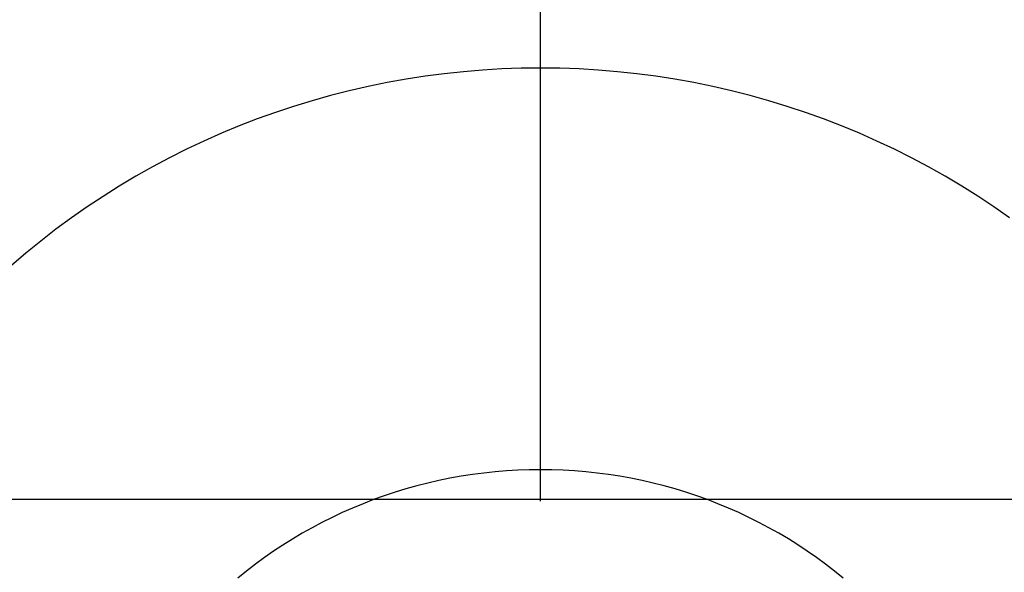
# Model space of a CAD drawing. Extents: x -5 to 5, y -2 to 2.
# Tile 33 of 59: x -0.141 to 0.126, y 1.281 to 1.431. Entities that reach past the tile are written whole.
import ezdxf

# ---------------------------------------------------------------- set-up
doc = ezdxf.new("R2010")
doc.units = 0
doc.linetypes.add('DASHDOT', pattern=[1, 0.5, -0.25, 0, -0.25])

msp = doc.modelspace()

# ---------------------------------------------------------------- linework, layer by layer
at = {"layer": 'center lines', "color": 4, "linetype": 'DASHDOT'}
msp.add_line((0, -2), (0, 2), dxfattribs=at)
at = {"layer": 'solid extract', "color": 5, "linetype": 'CONTINUOUS'}
for p, q in [((-0.02093, 1.41663, -2.974578), (-0.026142, 1.416072, -2.974413)), ((-0.015716, 1.417064, -2.974706), (-0.02093, 1.41663, -2.974578)), ((-0.010483, 1.417375, -2.974798), (-0.015716, 1.417064, -2.974706)), ((-0.005249, 1.417561, -2.974853), (-0.010483, 1.417375, -2.974798)), ((-0.000022, 1.417624, -2.974871), (-0.005249, 1.417561, -2.974853)), ((0.005208, 1.417562, -2.974853), (-0.000022, 1.417624, -2.974871)), ((0.010448, 1.417376, -2.974798), (0.005208, 1.417562, -2.974853)), ((0.015674, 1.417067, -2.974707), (0.010448, 1.417376, -2.974798)), ((0.020894, 1.416634, -2.974579), (0.015674, 1.417067, -2.974707)), ((0.026105, 1.416076, -2.974414), (0.020894, 1.416634, -2.974579)), ((-0.041655, 1.413659, -2.973701), (-0.046788, 1.41261, -2.973392)), ((-0.036499, 1.414587, -2.973975), (-0.041655, 1.413659, -2.973701)), ((-0.03133, 1.415391, -2.974212), (-0.036499, 1.414587, -2.973975)), ((-0.026142, 1.416072, -2.974413), (-0.03133, 1.415391, -2.974212)), ((0.031289, 1.415397, -2.974214), (0.026105, 1.416076, -2.974414)), ((0.036463, 1.414593, -2.973976), (0.031289, 1.415397, -2.974214)), ((0.04162, 1.413666, -2.973703), (0.036463, 1.414593, -2.973976)), ((0.046752, 1.412618, -2.973394), (0.04162, 1.413666, -2.973703)), ((-0.051889, 1.411439, -2.973047), (-0.05695, 1.410151, -2.972668)), ((-0.046788, 1.41261, -2.973392), (-0.051889, 1.411439, -2.973047)), ((0.051849, 1.411449, -2.97305), (0.046752, 1.412618, -2.973394)), ((0.05691, 1.410161, -2.972671), (0.051849, 1.411449, -2.97305)), ((-0.061982, 1.40874, -2.972254), (-0.066985, 1.407208, -2.971804)), ((-0.05695, 1.410151, -2.972668), (-0.061982, 1.40874, -2.972254)), ((0.061947, 1.40875, -2.972257), (0.05691, 1.410161, -2.972671)), ((0.066952, 1.407218, -2.971807), (0.061947, 1.40875, -2.972257)), ((-0.071949, 1.405557, -2.97132), (-0.076866, 1.403791, -2.970803)), ((-0.066985, 1.407208, -2.971804), (-0.071949, 1.405557, -2.97132)), ((0.071915, 1.405569, -2.971324), (0.066952, 1.407218, -2.971807)), ((0.076827, 1.403805, -2.970808), (0.071915, 1.405569, -2.971324)), ((-0.076866, 1.403791, -2.970803), (-0.081729, 1.40191, -2.970254)), ((0.081692, 1.401925, -2.970258), (0.076827, 1.403805, -2.970808)), ((-0.081729, 1.40191, -2.970254), (-0.08655, 1.399912, -2.96967)), ((0.086517, 1.399926, -2.969674), (0.081692, 1.401925, -2.970258)), ((-0.091325, 1.397796, -2.969054), (-0.096047, 1.395567, -2.968405)), ((-0.08655, 1.399912, -2.96967), (-0.091325, 1.397796, -2.969054)), ((0.091294, 1.397811, -2.969058), (0.086517, 1.399926, -2.969674)), ((0.096014, 1.395583, -2.96841), (0.091294, 1.397811, -2.969058)), ((-0.096047, 1.395567, -2.968405), (-0.100707, 1.393228, -2.967726)), ((0.10067, 1.393248, -2.967732), (0.096014, 1.395583, -2.96841)), ((-0.100707, 1.393228, -2.967726), (-0.1053, 1.390783, -2.967017)), ((0.105265, 1.390801, -2.967023), (0.10067, 1.393248, -2.967732)), ((-0.1053, 1.390783, -2.967017), (-0.109836, 1.388223, -2.966277)), ((0.109806, 1.388241, -2.966282), (0.105265, 1.390801, -2.967023)), ((-0.109836, 1.388223, -2.966277), (-0.114313, 1.385553, -2.965506)), ((0.114284, 1.385571, -2.965511), (0.109806, 1.388241, -2.966282)), ((-0.114313, 1.385553, -2.965506), (-0.118722, 1.382776, -2.964706)), ((0.118691, 1.382797, -2.964712), (0.114284, 1.385571, -2.965511)), ((-0.118722, 1.382776, -2.964706), (-0.123054, 1.379898, -2.963879)), ((0.123019, 1.379922, -2.963885), (0.118691, 1.382797, -2.964712)), ((-0.123054, 1.379898, -2.963879), (-0.127307, 1.37692, -2.963024)), ((0.127276, 1.376942, -2.963031), (0.123019, 1.379922, -2.963885)), ((-0.127307, 1.37692, -2.963024), (-0.131492, 1.373835, -2.962142)), ((-0.131492, 1.373835, -2.962142), (-0.135602, 1.370647, -2.961232)), ((-0.135602, 1.370647, -2.961232), (-0.13963, 1.367361, -2.960297)), ((-0.13963, 1.367361, -2.960297), (-0.14357, 1.363984, -2.959338)), ((-0.021524, 1.30679, -3.035461), (-0.024563, 1.306245, -3.035303)), ((-0.018477, 1.307263, -3.035597), (-0.021524, 1.30679, -3.035461)), ((-0.015417, 1.307664, -3.035713), (-0.018477, 1.307263, -3.035597)), ((-0.012344, 1.307993, -3.035808), (-0.015417, 1.307664, -3.035713)), ((-0.009269, 1.308248, -3.035882), (-0.012344, 1.307993, -3.035808)), ((-0.006183, 1.308431, -3.035935), (-0.009269, 1.308248, -3.035882)), ((-0.003096, 1.308541, -3.035966), (-0.006183, 1.308431, -3.035935)), ((-0.000013, 1.308577, -3.035977), (-0.003096, 1.308541, -3.035966)), ((0.003072, 1.308541, -3.035966), (-0.000013, 1.308577, -3.035977)), ((0.006162, 1.308432, -3.035935), (0.003072, 1.308541, -3.035966)), ((0.009245, 1.30825, -3.035882), (0.006162, 1.308432, -3.035935)), ((0.012323, 1.307995, -3.035808), (0.009245, 1.30825, -3.035882)), ((0.015395, 1.307667, -3.035714), (0.012323, 1.307995, -3.035808)), ((0.018452, 1.307267, -3.035598), (0.015395, 1.307667, -3.035714)), ((0.021502, 1.306794, -3.035462), (0.018452, 1.307267, -3.035598)), ((0.024542, 1.306248, -3.035304), (0.021502, 1.306794, -3.035462)), ((-0.033574, 1.304181, -3.034709), (-0.036537, 1.303352, -3.034471)), ((-0.030593, 1.304939, -3.034927), (-0.033574, 1.304181, -3.034709)), ((-0.027587, 1.305627, -3.035125), (-0.030593, 1.304939, -3.034927)), ((-0.024563, 1.306245, -3.035303), (-0.027587, 1.305627, -3.035125)), ((0.027566, 1.305632, -3.035127), (0.024542, 1.306248, -3.035304)), ((0.030569, 1.304945, -3.034929), (0.027566, 1.305632, -3.035127)), ((0.033551, 1.304187, -3.034711), (0.030569, 1.304945, -3.034929)), ((0.036517, 1.303358, -3.034473), (0.033551, 1.304187, -3.034711)), ((-0.042404, 1.301483, -3.033935), (-0.045297, 1.300446, -3.033638)), ((-0.039483, 1.302452, -3.034213), (-0.042404, 1.301483, -3.033935)), ((-0.036537, 1.303352, -3.034471), (-0.039483, 1.302452, -3.034213)), ((0.039463, 1.302458, -3.034215), (0.036517, 1.303358, -3.034473)), ((0.042384, 1.30149, -3.033937), (0.039463, 1.302458, -3.034215)), ((0.045275, 1.300454, -3.03364), (0.042384, 1.30149, -3.033937)), ((3, 1.300486, -3.201191), (-3, 1.300486, -3.201191)), ((-0.048158, 1.299342, -3.033323), (-0.050992, 1.29817, -3.032988)), ((-0.045297, 1.300446, -3.033638), (-0.048158, 1.299342, -3.033323)), ((0.048136, 1.299351, -3.033325), (0.045275, 1.300454, -3.03364)), ((0.050973, 1.298178, -3.03299), (0.048136, 1.299351, -3.033325)), ((-0.053799, 1.296929, -3.032634), (-0.056573, 1.295622, -3.032263)), ((-0.050992, 1.29817, -3.032988), (-0.053799, 1.296929, -3.032634)), ((0.05378, 1.296937, -3.032637), (0.050973, 1.298178, -3.03299)), ((0.056554, 1.295632, -3.032266), (0.05378, 1.296937, -3.032637)), ((-0.05931, 1.294252, -3.031874), (-0.062006, 1.29282, -3.031468)), ((-0.056573, 1.295622, -3.032263), (-0.05931, 1.294252, -3.031874)), ((0.059288, 1.294264, -3.031877), (0.056554, 1.295632, -3.032266)), ((0.061985, 1.292831, -3.031471), (0.059288, 1.294264, -3.031877)), ((-0.064668, 1.291322, -3.031044), (-0.067294, 1.289759, -3.030603)), ((-0.062006, 1.29282, -3.031468), (-0.064668, 1.291322, -3.031044)), ((0.06465, 1.291332, -3.031047), (0.061985, 1.292831, -3.031471)), ((0.067277, 1.28977, -3.030606), (0.06465, 1.291332, -3.031047)), ((-0.069879, 1.288135, -3.030146), (-0.072418, 1.286453, -3.029674)), ((-0.067294, 1.289759, -3.030603), (-0.069879, 1.288135, -3.030146)), ((0.069861, 1.288147, -3.03015), (0.067277, 1.28977, -3.030606)), ((0.072397, 1.286467, -3.029678), (0.069861, 1.288147, -3.03015)), ((-0.072418, 1.286453, -3.029674), (-0.07491, 1.284713, -3.029186)), ((0.074891, 1.284726, -3.02919), (0.072397, 1.286467, -3.029678)), ((-0.07736, 1.282912, -3.028683), (-0.079765, 1.281051, -3.028164)), ((-0.07491, 1.284713, -3.029186), (-0.07736, 1.282912, -3.028683)), ((0.077343, 1.282924, -3.028686), (0.074891, 1.284726, -3.02919)), ((0.079749, 1.281064, -3.028167), (0.077343, 1.282924, -3.028686)), ((-0.079765, 1.281051, -3.028164), (-0.082122, 1.279135, -3.027631)), ((0.082105, 1.279149, -3.027635), (0.079749, 1.281064, -3.028167))]:
    msp.add_line(p, q, dxfattribs=at)

doc.saveas('drawing.dxf')
